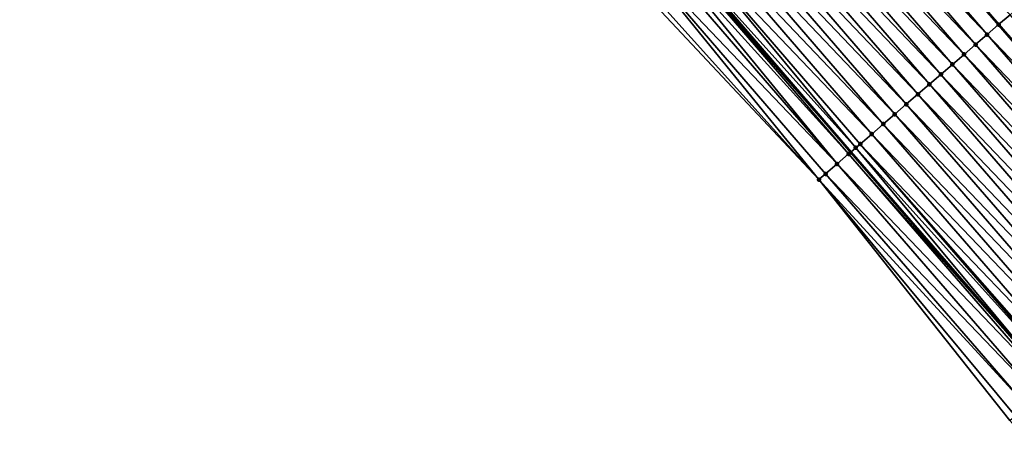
# Model space of a CAD drawing. Header units: feet. Extents: x 2007189 to 2022806, y 818621 to 837694.
# Tile 12 of 256: x 2014649 to 2014714, y 820949 to 820976. Entities that reach past the tile are written whole.
import ezdxf

# ---------------------------------------------------------------- set-up
doc = ezdxf.new("R2010")
doc.units = ezdxf.units.FT
doc.header["$MEASUREMENT"] = 0
for name, color, linetype, lineweight in [('EP_Travel Lane', 172, 'Continuous', 53), ('Road Shots', 141, 'Continuous', 100), ('Road X-Section', 40, 'Continuous', 13), ('STRIPING', 60, 'Continuous', 53)]:
    doc.layers.add(name, color=color, linetype=linetype, lineweight=lineweight)
doc.layers.add('I-77-MM17-21_SB-Surface-Border', color=7, linetype='Continuous')
doc.layers.add('I-77-MM17-21_SB-Surface-TIN', color=7, linetype='Continuous')

msp = doc.modelspace()

# ---------------------------------------------------------------- linework, layer by layer
at = {"layer": 'EP_Travel Lane'}
msp.add_polyline3d([(2014651.639657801, 821027.91879922, 264.0519494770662), (2014664.743546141, 821012.8108900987, 263.8532387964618), (2014677.847446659, 820997.702966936, 263.6564791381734), (2014690.897726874, 820982.5846314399, 263.47867392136), (2014703.951727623, 820967.4334995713, 263.288177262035), (2014717.151335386, 820952.2369346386, 263.084156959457), (2014730.476621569, 820937.323687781, 262.8687776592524), (2014743.801926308, 820922.4104201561, 262.6561491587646), (2014757.28663295, 820907.5421902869, 262.4437096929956), (2014770.764451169, 820892.7656817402, 262.249681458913), (2014784.284016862, 820877.931222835, 262.0393327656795), (2014797.728531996, 820863.1258814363, 261.8227803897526), (2014811.172959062, 820848.3206370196, 261.5938887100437), (2014824.618211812, 820833.5124408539, 261.3793605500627)], dxfattribs=at)
at = {"layer": 'I-77-MM17-21_SB-Surface-Border', "color": 3, "linetype": 'Continuous', "lineweight": -3}
msp.add_polyline3d([(2014822.500229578, 820831.5877046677, 261.4050928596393), (2014809.500469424, 820846.8014507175, 261.6233630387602), (2014795.701688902, 820861.2845063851, 261.8805253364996), (2014782.230032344, 820876.0651456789, 262.100936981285), (2014768.024071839, 820890.3114291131, 262.3194888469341), (2014754.607856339, 820905.1433329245, 262.4947862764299), (2014741.077643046, 820920.0047941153, 262.7053083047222), (2014727.674675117, 820934.8493382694, 262.9300525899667), (2014714.395645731, 820949.8033398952, 263.1513750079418), (2014701.854429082, 820965.6259389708, 263.3315098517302), (2014688.166200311, 820980.2302451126, 263.5518223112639), (2014674.933532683, 820995.1783163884, 263.7466959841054), (2014661.740030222, 821010.2088786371, 263.924746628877), (2014649.391660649, 821025.9712155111, 264.1129668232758)], dxfattribs=at)
at = {"layer": 'I-77-MM17-21_SB-Surface-TIN', "color": 128, "linetype": 'Continuous', "lineweight": -3}
for points in [[(2014699.838871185, 820990.2926890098, 263.1295813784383), (2014713.650316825, 820975.7944562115, 262.9161508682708), (2014700.596280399, 820990.9456294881, 263.1010414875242)], [(2014714.407726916, 820976.4473958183, 262.8877375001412), (2014700.596280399, 820990.9456294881, 263.1010414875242), (2014713.650316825, 820975.7944562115, 262.9161508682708)], [(2014712.892921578, 820975.1414995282, 262.9468840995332), (2014699.838871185, 820990.2926890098, 263.1295813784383), (2014699.08147819, 820989.6397296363, 263.1606744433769)], [(2014712.892921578, 820975.1414995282, 262.9468840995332), (2014713.650316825, 820975.7944562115, 262.9161508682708), (2014699.838871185, 820990.2926890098, 263.1295813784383)], [(2014712.135528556, 820974.4885401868, 262.977972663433), (2014699.08147819, 820989.6397296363, 263.1606744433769), (2014698.324082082, 820988.986773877, 263.1912783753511)], [(2014712.135528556, 820974.4885401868, 262.977972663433), (2014712.892921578, 820975.1414995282, 262.9468840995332), (2014699.08147819, 820989.6397296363, 263.1606744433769)], [(2014711.378116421, 820973.8356030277, 263.0060591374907), (2014698.324082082, 820988.986773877, 263.1912783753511), (2014697.566681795, 820988.3338229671, 263.22122602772)], [(2014711.378116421, 820973.8356030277, 263.0060591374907), (2014712.135528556, 820974.4885401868, 262.977972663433), (2014698.324082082, 820988.986773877, 263.1912783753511)], [(2014710.620708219, 820973.1826613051, 263.0347632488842), (2014697.566681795, 820988.3338229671, 263.22122602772), (2014696.809286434, 820987.6808663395, 263.251947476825)], [(2014710.620708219, 820973.1826613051, 263.0347632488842), (2014711.378116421, 820973.8356030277, 263.0060591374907), (2014697.566681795, 820988.3338229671, 263.22122602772)], [(2014709.863307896, 820972.5297104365, 263.0647051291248), (2014696.809286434, 820987.6808663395, 263.251947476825), (2014696.05188573, 820987.0279159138, 263.281829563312)], [(2014709.863307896, 820972.5297104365, 263.0647051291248), (2014710.620708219, 820973.1826613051, 263.0347632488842), (2014696.809286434, 820987.6808663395, 263.251947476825)], [(2014709.105912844, 820971.876753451, 263.0954748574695), (2014696.05188573, 820987.0279159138, 263.281829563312), (2014695.294470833, 820986.3749819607, 263.3094823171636)], [(2014709.105912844, 820971.876753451, 263.0954748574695), (2014709.863307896, 820972.5297104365, 263.0647051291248), (2014696.05188573, 820987.0279159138, 263.281829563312)], [(2014708.348510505, 820971.2238049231, 263.1250999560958), (2014695.294470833, 820986.3749819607, 263.3094823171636), (2014694.537051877, 820985.7220527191, 263.3364974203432)], [(2014708.348510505, 820971.2238049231, 263.1250999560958), (2014709.105912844, 820971.876753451, 263.0954748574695), (2014695.294470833, 820986.3749819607, 263.3094823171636)], [(2014707.591092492, 820970.5708745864, 263.1522631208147), (2014694.537051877, 820985.7220527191, 263.3364974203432), (2014693.779638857, 820985.069116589, 263.3644447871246)], [(2014707.591092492, 820970.5708745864, 263.1522631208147), (2014708.348510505, 820971.2238049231, 263.1250999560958), (2014694.537051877, 820985.7220527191, 263.3364974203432)], [(2014706.833689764, 820969.9179265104, 263.1818270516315), (2014693.779638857, 820985.069116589, 263.3644447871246), (2014693.022236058, 820984.4161685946, 263.3939978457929)], [(2014706.833689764, 820969.9179265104, 263.1818270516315), (2014707.591092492, 820970.5708745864, 263.1522631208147), (2014693.779638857, 820985.069116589, 263.3644447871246)], [(2014706.076290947, 820969.2649738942, 263.2120054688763), (2014693.022236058, 820984.4161685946, 263.3939978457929), (2014692.264836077, 820983.7632173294, 263.4239935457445)], [(2014706.076290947, 820969.2649738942, 263.2120054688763), (2014706.833689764, 820969.9179265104, 263.1818270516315), (2014693.022236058, 820984.4161685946, 263.3939978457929)], [(2014705.318886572, 820968.6120277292, 263.2413107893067), (2014692.264836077, 820983.7632173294, 263.4239935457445), (2014691.507441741, 820983.1102595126, 263.4548759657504)], [(2014705.318886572, 820968.6120277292, 263.2413107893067), (2014706.076290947, 820969.2649738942, 263.2120054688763), (2014692.264836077, 820983.7632173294, 263.4239935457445)], [(2014690.750039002, 820982.457311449, 263.4844383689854), (2014703.951727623, 820967.4334995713, 263.288177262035), (2014690.897726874, 820982.5846314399, 263.47867392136)], [(2014704.270446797, 820967.7082263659, 263.2786336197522), (2014691.507441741, 820983.1102595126, 263.4548759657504), (2014690.897726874, 820982.5846314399, 263.47867392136)], [(2014704.270446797, 820967.7082263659, 263.2786336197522), (2014690.897726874, 820982.5846314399, 263.47867392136), (2014703.951727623, 820967.4334995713, 263.288177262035)], [(2014704.270446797, 820967.7082263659, 263.2786336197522), (2014704.561470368, 820967.9590952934, 263.2687579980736), (2014691.507441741, 820983.1102595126, 263.4548759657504)], [(2014704.561470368, 820967.9590952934, 263.2687579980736), (2014705.318886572, 820968.6120277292, 263.2413107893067), (2014691.507441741, 820983.1102595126, 263.4548759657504)], [(2014703.046546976, 820966.6533360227, 263.3093606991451), (2014690.374767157, 820982.1338266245, 263.4965493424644), (2014689.992595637, 820981.8044105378, 263.5076193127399)], [(2014703.804031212, 820967.3061894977, 263.2925998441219), (2014690.750039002, 820982.457311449, 263.4844383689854), (2014690.374767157, 820982.1338266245, 263.4965493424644)], [(2014703.046546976, 820966.6533360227, 263.3093606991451), (2014703.804031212, 820967.3061894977, 263.2925998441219), (2014690.374767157, 820982.1338266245, 263.4965493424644)], [(2014703.804031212, 820967.3061894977, 263.2925998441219), (2014703.951727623, 820967.4334995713, 263.288177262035), (2014690.750039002, 820982.457311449, 263.4844383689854)], [(2014703.046546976, 820966.6533360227, 263.3093606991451), (2014689.992595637, 820981.8044105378, 263.5076193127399), (2014689.235123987, 820981.151542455, 263.5263573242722)], [(2014701.854429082, 820965.6259389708, 263.3315098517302), (2014689.235123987, 820981.151542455, 263.5263573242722), (2014688.477648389, 820980.4986789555, 263.5444750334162)], [(2014701.854429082, 820965.6259389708, 263.3315098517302), (2014702.289047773, 820966.0004999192, 263.3237705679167), (2014689.235123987, 820981.151542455, 263.5263573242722)], [(2014702.289047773, 820966.0004999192, 263.3237705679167), (2014703.046546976, 820966.6533360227, 263.3093606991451), (2014689.235123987, 820981.151542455, 263.5263573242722)], [(2014701.854429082, 820965.6259389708, 263.3315098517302), (2014688.477648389, 820980.4986789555, 263.5444750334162), (2014688.166200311, 820980.2302451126, 263.5518223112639)], [(2014727.47695726, 820961.3576711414, 262.6832195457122), (2014714.407726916, 820976.4473958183, 262.8877375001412), (2014713.650316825, 820975.7944562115, 262.9161508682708)], [(2014712.892921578, 820975.1414995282, 262.9468840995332), (2014726.72745498, 820960.695669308, 262.7092186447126), (2014713.650316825, 820975.7944562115, 262.9161508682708)], [(2014727.47695726, 820961.3576711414, 262.6832195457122), (2014713.650316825, 820975.7944562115, 262.9161508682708), (2014726.72745498, 820960.695669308, 262.7092186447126)], [(2014725.977998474, 820960.0336156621, 262.7420558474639), (2014712.892921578, 820975.1414995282, 262.9468840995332), (2014712.135528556, 820974.4885401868, 262.977972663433)], [(2014725.977998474, 820960.0336156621, 262.7420558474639), (2014726.72745498, 820960.695669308, 262.7092186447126), (2014712.892921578, 820975.1414995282, 262.9468840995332)], [(2014725.228533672, 820959.3715713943, 262.7736546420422), (2014712.135528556, 820974.4885401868, 262.977972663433), (2014711.378116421, 820973.8356030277, 263.0060591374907)], [(2014725.228533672, 820959.3715713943, 262.7736546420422), (2014725.977998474, 820960.0336156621, 262.7420558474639), (2014712.135528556, 820974.4885401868, 262.977972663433)], [(2014724.47905063, 820958.7095477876, 262.8025275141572), (2014711.378116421, 820973.8356030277, 263.0060591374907), (2014710.620708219, 820973.1826613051, 263.0347632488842)], [(2014724.47905063, 820958.7095477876, 262.8025275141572), (2014725.228533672, 820959.3715713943, 262.7736546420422), (2014711.378116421, 820973.8356030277, 263.0060591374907)], [(2014723.729581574, 820958.04750834, 262.8334903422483), (2014710.620708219, 820973.1826613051, 263.0347632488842), (2014709.863307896, 820972.5297104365, 263.0647051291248)], [(2014723.729581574, 820958.04750834, 262.8334903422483), (2014724.47905063, 820958.7095477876, 262.8025275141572), (2014710.620708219, 820973.1826613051, 263.0347632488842)], [(2014722.980111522, 820957.3854700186, 262.8643045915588), (2014709.863307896, 820972.5297104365, 263.0647051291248), (2014709.105912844, 820971.876753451, 263.0954748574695)], [(2014722.980111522, 820957.3854700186, 262.8643045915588), (2014723.729581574, 820958.04750834, 262.8334903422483), (2014709.863307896, 820972.5297104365, 263.0647051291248)], [(2014722.230632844, 820956.7234414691, 262.8938295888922), (2014709.105912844, 820971.876753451, 263.0954748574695), (2014708.348510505, 820971.2238049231, 263.1250999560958)], [(2014722.230632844, 820956.7234414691, 262.8938295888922), (2014722.980111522, 820957.3854700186, 262.8643045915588), (2014709.105912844, 820971.876753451, 263.0954748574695)], [(2014721.481150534, 820956.0614170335, 262.9228118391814), (2014708.348510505, 820971.2238049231, 263.1250999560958), (2014707.591092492, 820970.5708745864, 263.1522631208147)], [(2014721.481150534, 820956.0614170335, 262.9228118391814), (2014722.230632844, 820956.7234414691, 262.8938295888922), (2014708.348510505, 820971.2238049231, 263.1250999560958)], [(2014720.731653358, 820955.3994094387, 262.9495722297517), (2014707.591092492, 820970.5708745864, 263.1522631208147), (2014706.833689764, 820969.9179265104, 263.1818270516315)], [(2014720.731653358, 820955.3994094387, 262.9495722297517), (2014721.481150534, 820956.0614170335, 262.9228118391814), (2014707.591092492, 820970.5708745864, 263.1522631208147)], [(2014719.982170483, 820954.737385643, 262.978470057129), (2014706.833689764, 820969.9179265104, 263.1818270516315), (2014706.076290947, 820969.2649738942, 263.2120054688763)], [(2014719.982170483, 820954.737385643, 262.978470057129), (2014720.731653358, 820955.3994094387, 262.9495722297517), (2014706.833689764, 820969.9179265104, 263.1818270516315)], [(2014719.232705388, 820954.0753417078, 263.0100249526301), (2014706.076290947, 820969.2649738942, 263.2120054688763), (2014705.318886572, 820968.6120277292, 263.2413107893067)], [(2014719.232705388, 820954.0753417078, 263.0100249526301), (2014719.982170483, 820954.737385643, 262.978470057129), (2014706.076290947, 820969.2649738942, 263.2120054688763)], [(2014718.483219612, 820953.4133211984, 263.0384891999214), (2014705.318886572, 820968.6120277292, 263.2413107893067), (2014704.561470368, 820967.9590952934, 263.2687579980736)], [(2014718.483219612, 820953.4133211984, 263.0384891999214), (2014719.232705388, 820954.0753417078, 263.0100249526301), (2014705.318886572, 820968.6120277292, 263.2413107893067)], [(2014717.733714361, 820952.7513227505, 263.064042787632), (2014704.561470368, 820967.9590952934, 263.2687579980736), (2014704.270446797, 820967.7082263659, 263.2786336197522)], [(2014717.733714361, 820952.7513227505, 263.064042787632), (2014717.839478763, 820952.8447378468, 263.0605125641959), (2014704.561470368, 820967.9590952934, 263.2687579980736)], [(2014717.839478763, 820952.8447378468, 263.0605125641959), (2014718.483219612, 820953.4133211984, 263.0384891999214), (2014704.561470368, 820967.9590952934, 263.2687579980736)], [(2014716.984211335, 820952.089321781, 263.0899290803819), (2014703.804031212, 820967.3061894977, 263.2925998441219), (2014703.046546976, 820966.6533360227, 263.3093606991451)], [(2014703.804031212, 820967.3061894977, 263.2925998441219), (2014717.151335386, 820952.2369346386, 263.084156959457), (2014703.951727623, 820967.4334995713, 263.288177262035)], [(2014716.984211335, 820952.089321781, 263.0899290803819), (2014717.151335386, 820952.2369346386, 263.084156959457), (2014703.804031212, 820967.3061894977, 263.2925998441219)], [(2014704.270446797, 820967.7082263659, 263.2786336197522), (2014703.951727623, 820967.4334995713, 263.288177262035), (2014717.151335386, 820952.2369346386, 263.084156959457)], [(2014717.733714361, 820952.7513227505, 263.064042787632), (2014704.270446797, 820967.7082263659, 263.2786336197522), (2014717.151335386, 820952.2369346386, 263.084156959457)], [(2014716.234676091, 820951.4273573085, 263.111000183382), (2014703.046546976, 820966.6533360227, 263.3093606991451), (2014702.289047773, 820966.0004999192, 263.3237705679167)], [(2014716.234676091, 820951.4273573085, 263.111000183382), (2014716.984211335, 820952.089321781, 263.0899290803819), (2014703.046546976, 820966.6533360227, 263.3093606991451)], [(2014715.485109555, 820950.765428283, 263.1273946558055), (2014702.289047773, 820966.0004999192, 263.3237705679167), (2014701.854429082, 820965.6259389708, 263.3315098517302)], [(2014715.485109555, 820950.765428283, 263.1273946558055), (2014716.234676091, 820951.4273573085, 263.111000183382), (2014702.289047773, 820966.0004999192, 263.3237705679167)], [(2014714.395645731, 820949.8033398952, 263.1513750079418), (2014714.735543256, 820950.1034989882, 263.1438246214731), (2014701.854429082, 820965.6259389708, 263.3315098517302)], [(2014714.735543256, 820950.1034989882, 263.1438246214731), (2014715.485109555, 820950.765428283, 263.1273946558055), (2014701.854429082, 820965.6259389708, 263.3315098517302)]]:
    msp.add_3dface(points, dxfattribs=at)
at = {"layer": 'Road Shots', "lineweight": 100}
for p in [(2014713.650316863, 820975.7944562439, 262.916150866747), (2014712.892921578, 820975.1414995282, 262.9468840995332), (2014712.135528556, 820974.4885401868, 262.977972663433), (2014711.378116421, 820973.8356030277, 263.0060591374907), (2014710.620708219, 820973.1826613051, 263.0347632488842), (2014709.863307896, 820972.5297104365, 263.0647051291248), (2014709.105912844, 820971.876753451, 263.0954748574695), (2014708.348510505, 820971.2238049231, 263.1250999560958), (2014707.591092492, 820970.5708745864, 263.1522631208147), (2014706.833689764, 820969.9179265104, 263.1818270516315), (2014706.076290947, 820969.2649738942, 263.2120054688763), (2014705.318886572, 820968.6120277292, 263.2413107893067), (2014704.561470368, 820967.9590952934, 263.2687579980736), (2014703.804031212, 820967.3061894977, 263.2925998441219), (2014704.270446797, 820967.7082263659, 263.2786336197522), (2014703.046546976, 820966.6533360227, 263.3093606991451), (2014702.289047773, 820966.0004999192, 263.3237705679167), (2014701.854429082, 820965.6259389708, 263.3315098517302), (2014701.854429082, 820965.6259389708, 263.3315098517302)]:
    msp.add_point(p, dxfattribs=at)
at = {"layer": 'Road X-Section', "extrusion": (-0.6526985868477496, 0.7575549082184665, 0.009752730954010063), "elevation": -693063.9456953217, "flags": 128}
msp.add_lwpolyline([(-2062217.03171526, 7022.044150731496), (-2062216.03171526, 7022.126753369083), (-2062215.03171526, 7022.189343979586), (-2062214.240346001, 7022.218260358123), (-2062214.03171526, 7022.224625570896), (-2062213.03171526, 7022.252565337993), (-2062212.03171526, 7022.279167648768), (-2062211.03171526, 7022.308170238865), (-2062210.03171526, 7022.338765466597), (-2062209.03171526, 7022.368478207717), (-2062208.03171526, 7022.39941266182), (-2062207.03171526, 7022.428049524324), (-2062206.03171526, 7022.457397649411), (-2062205.03171526, 7022.487916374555), (-2062204.03171526, 7022.516331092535), (-2062203.03171526, 7022.547065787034), (-2062202.03171526, 7022.578155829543), (-2062201.03171526, 7022.606243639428), (-2062200.03171526, 7022.634949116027), (-2062199.03171526, 7022.664892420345), (-2062198.03171526, 7022.695663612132), (-2062197.03171526, 7022.725290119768), (-2062196.03171526, 7022.752454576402), (-2062195.03171526, 7022.782019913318), (-2062194.03171526, 7022.812199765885), (-2062193.03171526, 7022.84150648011), (-2062192.03171526, 7022.868954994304), (-2062191.647488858, 7022.878831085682), (-2062191.03171526, 7022.892797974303), (-2062190.03171526, 7022.909559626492), (-2062189.03171526, 7022.923970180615), (-2062188.457965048, 7022.931709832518), (-2062188.457965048, 7022.931709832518)], dxfattribs=at)
at = {"layer": 'STRIPING'}
msp.add_polyline3d([(2014661.343134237, 821036.3270280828, 263.6708488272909), (2014674.435546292, 821021.2091391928, 263.4753944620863), (2014687.527992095, 821006.0912113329, 263.2853396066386), (2014700.596280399, 820990.9456294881, 263.1010414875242), (2014713.650316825, 820975.7944562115, 262.9161508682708), (2014726.72745498, 820960.695669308, 262.7092186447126), (2014739.962872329, 820945.7029125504, 262.5068021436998), (2014753.19827103, 820930.7101769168, 262.3015993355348), (2014766.4987691, 820915.7938983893, 262.100270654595), (2014779.838373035, 820900.8935631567, 261.9130860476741), (2014793.189131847, 820886.022593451, 261.7071372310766), (2014806.63373235, 820871.2171580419, 261.5025389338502), (2014820.078254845, 820856.4118085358, 261.287014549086), (2014833.525356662, 820841.609431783, 261.0806672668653), (2014846.974191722, 820826.8076774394, 260.8884933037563)], dxfattribs=at)

doc.saveas('drawing.dxf')
